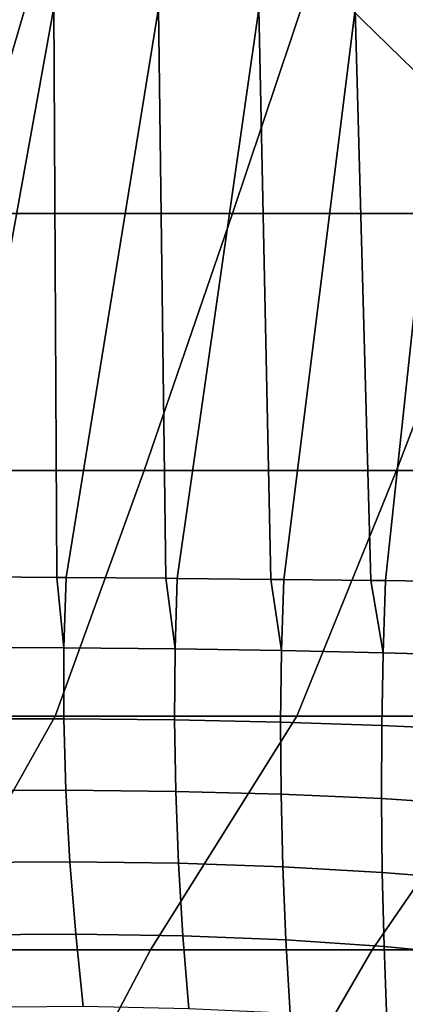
# Model space of a CAD drawing. Header units: metres. Extents: x -109 to 109, y -100 to 58.
# Tile 226 of 256: x 7.33 to 8.72, y -84.17 to -80.61. Entities that reach past the tile are written whole.
import ezdxf

# ---------------------------------------------------------------- set-up
doc = ezdxf.new("R2010")
doc.units = ezdxf.units.M
doc.layers.add('solid_21_062_100_XXX', color=7, linetype='CONTINUOUS')

msp = doc.modelspace()

# ---------------------------------------------------------------- linework, layer by layer
at = {"layer": 'solid_21_062_100_XXX'}
for points in [[(8.516468, -80.558456, -16.879559), (8.558763, -79.500015, -16.827377), (8.790513, -79.743179, -16.518528), (8.753276, -80.788429, -16.570013)], [(7.126364, -81.305984, 24.674938), (7.412478, -80.335587, 25.507912), (6.386171, -80.335587, 25.842264), (6.139735, -81.305984, 24.996712)], [(8.096233, -81.305984, 24.30571), (8.421388, -80.335587, 25.124243), (7.412478, -80.335587, 25.507912), (7.126364, -81.305984, 24.674938)], [(9.04706, -81.305984, 23.889893), (9.41053, -80.335587, 24.692158), (8.421388, -80.335587, 25.124243), (8.096233, -81.305984, 24.30571)], [(7.076274, -82.619797, -19.363853), (7.05009, -82.619614, -19.375872), (7.058147, -80.55864, -19.347805), (7.449318, -80.560799, -19.153477)], [(7.459742, -82.622665, -19.172445), (7.076274, -82.619797, -19.363853), (7.449318, -80.560799, -19.153477)], [(7.493659, -82.62294, -19.154078), (7.459742, -82.622665, -19.172445), (7.449318, -80.560799, -19.153477), (7.827621, -80.563171, -18.93515)], [(7.855233, -82.626068, -18.942701), (7.493659, -82.62294, -19.154078), (7.827621, -80.563171, -18.93515)], [(7.89612, -82.626442, -18.916931), (7.855233, -82.626068, -18.942701), (7.827621, -80.563171, -18.93515), (8.191583, -80.565742, -18.693678)], [(8.234874, -82.629799, -18.687622), (7.89612, -82.626442, -18.916931), (8.191583, -80.565742, -18.693678)], [(8.281866, -82.630295, -18.653471), (8.234874, -82.629799, -18.687622), (8.191583, -80.565742, -18.693678), (8.53979, -80.568512, -18.429995)], [(8.597043, -82.63385, -18.408295), (8.281866, -82.630295, -18.653471), (8.53979, -80.568512, -18.429995)], [(9.311756, -80.558311, -16.54545), (8.516468, -80.558456, -16.879559), (8.753276, -80.788429, -16.570013)], [(8.649178, -82.634483, -18.36487), (8.597043, -82.63385, -18.408295), (8.53979, -80.568512, -18.429995), (8.87089, -80.571457, -18.145128)], [(8.940194, -82.638206, -18.105911), (8.649178, -82.634483, -18.36487), (8.87089, -80.571457, -18.145128)], [(7.7767, -82.236313, 23.439232), (8.096233, -81.305984, 24.30571), (7.126364, -81.305984, 24.674938), (6.845441, -82.236313, 23.795326)], [(8.689523, -82.236313, 23.038225), (9.04706, -81.305984, 23.889893), (8.096233, -81.305984, 24.30571), (7.7767, -82.236313, 23.439232)], [(9.581742, -82.236313, 22.593262), (9.97661, -81.305984, 23.428467), (9.04706, -81.305984, 23.889893), (8.689523, -82.236313, 23.038225)], [(7.45407, -83.124741, 22.530256), (7.7767, -82.236313, 23.439232), (6.845441, -82.236313, 23.795326), (6.561934, -83.124741, 22.873692)], [(8.328315, -83.124741, 22.143538), (8.689523, -82.236313, 23.038225), (7.7767, -82.236313, 23.439232), (7.45407, -83.124741, 22.530256)], [(9.18257, -83.124741, 21.714468), (9.581742, -82.236313, 22.593262), (8.689523, -82.236313, 23.038225), (8.328315, -83.124741, 22.143538)], [(7.069024, -82.876793, -19.374613), (7.076274, -82.619797, -19.363853), (7.459742, -82.622665, -19.172445), (7.485991, -82.877998, -19.165777)], [(7.485991, -82.877998, -19.165777), (7.459742, -82.622665, -19.172445), (7.493659, -82.62294, -19.154078)], [(7.485991, -82.877998, -19.165777), (7.493659, -82.62294, -19.154078), (7.855233, -82.626068, -18.942701), (7.888132, -82.881531, -18.929676)], [(7.888132, -82.881531, -18.929676), (7.855233, -82.626068, -18.942701), (7.89612, -82.626442, -18.916931)], [(7.888132, -82.881531, -18.929676), (7.89612, -82.626442, -18.916931), (8.234874, -82.629799, -18.687622), (8.273659, -82.88736, -18.667358)], [(8.273659, -82.88736, -18.667358), (8.234874, -82.629799, -18.687622), (8.281866, -82.630295, -18.653471)], [(8.273659, -82.88736, -18.667358), (8.281866, -82.630295, -18.653471), (8.597043, -82.63385, -18.408295), (8.640852, -82.89547, -18.379993)], [(8.640852, -82.89547, -18.379993), (8.597043, -82.63385, -18.408295), (8.649178, -82.634483, -18.36487)], [(8.640852, -82.89547, -18.379993), (8.649178, -82.634483, -18.36487), (8.940194, -82.638206, -18.105911), (8.988077, -82.905823, -18.068863)], [(7.485991, -82.877998, -19.165777), (7.485848, -83.134468, -19.18173), (7.07082, -83.134865, -19.389252), (7.069024, -82.876793, -19.374613)], [(7.888132, -82.881531, -18.929676), (7.886241, -83.13826, -18.947239), (7.485848, -83.134468, -19.18173), (7.485991, -82.877998, -19.165777)], [(8.273659, -82.88736, -18.667358), (8.270215, -83.146225, -18.686827), (7.886241, -83.13826, -18.947239), (7.888132, -82.881531, -18.929676)], [(8.640852, -82.89547, -18.379993), (8.63606, -83.158325, -18.401649), (8.270215, -83.146225, -18.686827), (8.273659, -82.88736, -18.667358)], [(8.988077, -82.905823, -18.068863), (8.982146, -83.174507, -18.092979), (8.63606, -83.158325, -18.401649), (8.640852, -82.89547, -18.379993)], [(6.143173, -83.969498, 21.959202), (6.979535, -83.969498, 21.642056), (7.45407, -83.124741, 22.530256), (6.561934, -83.124741, 22.873692)], [(6.979535, -83.969498, 21.642056), (7.799599, -83.969498, 21.284876), (8.328315, -83.124741, 22.143538), (7.45407, -83.124741, 22.530256)], [(7.485848, -83.134468, -19.18173), (7.493058, -83.392433, -19.202101), (7.081339, -83.394066, -19.407978), (7.07082, -83.134865, -19.389252)], [(7.886241, -83.13826, -18.947239), (7.890407, -83.396736, -18.969728), (7.493058, -83.392433, -19.202101), (7.485848, -83.134468, -19.18173)], [(7.799599, -83.969498, 21.284876), (8.601452, -83.969498, 20.888498), (9.18257, -83.124741, 21.714468), (8.328315, -83.124741, 22.143538)], [(8.270215, -83.146225, -18.686827), (8.271615, -83.406967, -18.711897), (7.890407, -83.396736, -18.969728), (7.886241, -83.13826, -18.947239)], [(8.601452, -83.969498, 20.888498), (9.38322, -83.969498, 20.453848), (10.014786, -83.124741, 21.244072), (9.18257, -83.124741, 21.714468)], [(8.63606, -83.158325, -18.401649), (8.634985, -83.42308, -18.429754), (8.271615, -83.406967, -18.711897), (8.270215, -83.146225, -18.686827)], [(8.982146, -83.174507, -18.092979), (8.978897, -83.444992, -18.124557), (8.634985, -83.42308, -18.429754), (8.63606, -83.158325, -18.401649)], [(7.493058, -83.392433, -19.202101), (7.50738, -83.651955, -19.227089), (7.100192, -83.654457, -19.431023), (7.081339, -83.394066, -19.407978)], [(7.890407, -83.396736, -18.969728), (7.900524, -83.657028, -18.997284), (7.50738, -83.651955, -19.227089), (7.493058, -83.392433, -19.202101)], [(8.271615, -83.406967, -18.711897), (8.277873, -83.66964, -18.742632), (7.900524, -83.657028, -18.997284), (7.890407, -83.396736, -18.969728)], [(8.634985, -83.42308, -18.429754), (8.637747, -83.689743, -18.46427), (8.277873, -83.66964, -18.742632), (8.271615, -83.406967, -18.711897)], [(8.978897, -83.444992, -18.124557), (8.978541, -83.717239, -18.163437), (8.637747, -83.689743, -18.46427), (8.634985, -83.42308, -18.429754)], [(7.50738, -83.651955, -19.227089), (7.528529, -83.913055, -19.25691), (7.126942, -83.916031, -19.458632), (7.100192, -83.654457, -19.431023)], [(7.900524, -83.657028, -18.997284), (7.916446, -83.919128, -19.030071), (7.528529, -83.913055, -19.25691), (7.50738, -83.651955, -19.227089)], [(8.277873, -83.66964, -18.742632), (8.288966, -83.934219, -18.779127), (7.916446, -83.919128, -19.030071), (7.900524, -83.657028, -18.997284)], [(8.637747, -83.689743, -18.46427), (8.644431, -83.958275, -18.505194), (8.288966, -83.934219, -18.779127), (8.277873, -83.66964, -18.742632)], [(8.978541, -83.717239, -18.163437), (8.981256, -83.991173, -18.209492), (8.644431, -83.958275, -18.505194), (8.637747, -83.689743, -18.46427)], [(7.528529, -83.913055, -19.25691), (7.55617, -84.175705, -19.291805), (7.161111, -84.178764, -19.491062), (7.126942, -83.916031, -19.458632)], [(7.916446, -83.919128, -19.030071), (7.937971, -84.183022, -19.068287), (7.55617, -84.175705, -19.291805), (7.528529, -83.913055, -19.25691)], [(8.288966, -83.934219, -18.779127), (8.304813, -84.200691, -18.821508), (7.937971, -84.183022, -19.068287), (7.916446, -83.919128, -19.030071)], [(8.644431, -83.958275, -18.505194), (8.655062, -84.22863, -18.552565), (8.304813, -84.200691, -18.821508), (8.288966, -83.934219, -18.779127)], [(7.379432, -84.768936, 20.335098), (7.799599, -83.969498, 21.284876), (6.979535, -83.969498, 21.642056), (6.60377, -84.768936, 20.673893)], [(8.137776, -84.768936, 19.959135), (8.601452, -83.969498, 20.888498), (7.799599, -83.969498, 21.284876), (7.379432, -84.768936, 20.335098)], [(8.877023, -84.768936, 19.546888), (9.38322, -83.969498, 20.453848), (8.601452, -83.969498, 20.888498), (8.137776, -84.768936, 19.959135)], [(8.981256, -83.991173, -18.209492), (8.987157, -84.266708, -18.262653), (8.655062, -84.22863, -18.552565), (8.644431, -83.958275, -18.505194)]]:
    msp.add_3dface(points, dxfattribs=at)

doc.saveas('drawing.dxf')
